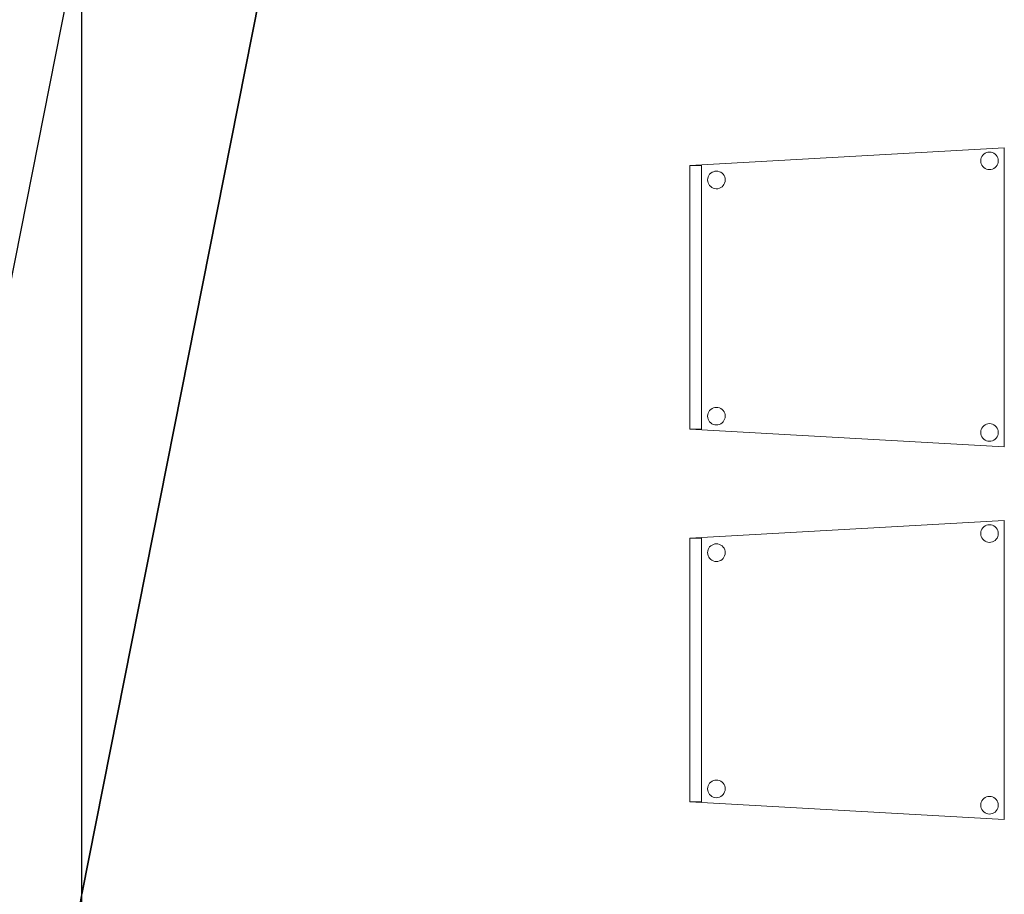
# Model space of a CAD drawing. Header units: metres. Extents: x 391.1 to 427.5, y 12.8 to 28.4.
# Tile 20 of 218: x 399.1 to 400.7, y 18.7 to 20.2. Entities that reach past the tile are written whole.
import ezdxf

# ---------------------------------------------------------------- set-up
doc = ezdxf.new("R2010")
doc.units = ezdxf.units.M
doc.layers.add('01_SUELOS', color=7, linetype='Continuous', lineweight=25, true_color=0x007f00)
for name, color, linetype, lineweight in [('02_MOBILIARIO', 7, 'Continuous', 18), ('A-DETL-____-MBND', 7, 'Continuous', 18), ('A-WALL-____-MCUT', 7, 'Continuous', 25), ('A-WALL-____-OTLN', 7, 'Continuous', 25)]:
    doc.layers.add(name, color=color, linetype=linetype, lineweight=lineweight)

# ---------------------------------------------------------------- blocks, each defined once
blk = doc.blocks.new('Family - Evans PA-152013-03_ENLLUMENAT_P0A')
at = {"layer": 'A-WALL-____-MCUT', "color": 253, "true_color": 0xaaaaaa}
for p, q in [((2.1178, 10.7049), (0, 0)), ((0.3262, 0), (2.4243, 10.6052))]:
    blk.add_line(p, q, dxfattribs=at)
at = {"layer": 'A-WALL-____-OTLN', "color": 253, "true_color": 0xaaaaaa}
for p, q in [((2.1178, 10.7049), (0, 0)), ((0.3262, 0), (2.4243, 10.6052))]:
    blk.add_line(p, q, dxfattribs=at)
blk = doc.blocks.new('Family - Cadira confident_PA-152024-03_ENLLUMENAT_P0A')
at = {"layer": 'A-DETL-____-MBND', "color": 253, "true_color": 0xaaaaaa}
for p, q in [((0, 0.4765), (0.5326, 0.5065)), ((0.5326, 0.5065), (0, 0.4765)), ((0.5326, 0.5065), (0.5326, 0)), ((0.5326, 0), (0.5326, 0.5065)), ((0.4926, 0.4843), (0.4928, 0.4869)), ((0.4928, 0.4869), (0.4926, 0.4843)), ((0.4928, 0.4817), (0.4926, 0.4843)), ((0.4926, 0.4843), (0.4928, 0.4817)), ((0.4928, 0.4869), (0.4935, 0.4894)), ((0.4935, 0.4894), (0.4928, 0.4869)), ((0.4935, 0.4894), (0.4946, 0.4918)), ((0.4946, 0.4918), (0.4935, 0.4894)), ((0.4946, 0.4918), (0.4961, 0.4939)), ((0.4961, 0.4939), (0.4946, 0.4918)), ((0.4961, 0.4939), (0.498, 0.4957)), ((0.498, 0.4957), (0.4961, 0.4939)), ((0.498, 0.4957), (0.5001, 0.4972)), ((0.5001, 0.4972), (0.498, 0.4957)), ((0.5001, 0.4972), (0.5025, 0.4983)), ((0.5025, 0.4983), (0.5001, 0.4972)), ((0.5025, 0.4983), (0.505, 0.4989)), ((0.505, 0.4989), (0.5025, 0.4983)), ((0.505, 0.4989), (0.5076, 0.4992)), ((0.5076, 0.4992), (0.505, 0.4989)), ((0.5076, 0.4992), (0.5102, 0.4989)), ((0.5102, 0.4989), (0.5076, 0.4992)), ((0.5102, 0.4989), (0.5127, 0.4982)), ((0.5127, 0.4982), (0.5102, 0.4989)), ((0.5127, 0.4982), (0.515, 0.4971)), ((0.515, 0.4971), (0.5127, 0.4982)), ((0.515, 0.4971), (0.5172, 0.4956)), ((0.5172, 0.4956), (0.515, 0.4971)), ((0.5172, 0.4956), (0.519, 0.4938)), ((0.519, 0.4938), (0.5172, 0.4956)), ((0.519, 0.4938), (0.5205, 0.4916)), ((0.5205, 0.4916), (0.519, 0.4938)), ((0.5205, 0.4916), (0.5216, 0.4893)), ((0.5216, 0.4893), (0.5205, 0.4916)), ((0.5216, 0.4893), (0.5222, 0.4868)), ((0.5222, 0.4868), (0.5216, 0.4893)), ((0.5222, 0.4868), (0.5224, 0.4842)), ((0.5224, 0.4842), (0.5222, 0.4868)), ((0.5224, 0.4842), (0.5222, 0.4816)), ((0.5222, 0.4816), (0.5224, 0.4842)), ((0, 0.4765), (0.02, 0.4765)), ((0, 0.03), (0, 0.4765)), ((0.02, 0.4765), (0, 0.4765)), ((0, 0.4765), (0, 0.03)), ((0, 0.03), (0, 0.4765)), ((0, 0.4765), (0, 0.03)), ((0.02, 0.4765), (0.02, 0.03)), ((0.02, 0.03), (0.02, 0.4765)), ((0.0426, 0.4666), (0.0452, 0.4668)), ((0.0452, 0.4668), (0.0426, 0.4666)), ((0.0452, 0.4668), (0.0478, 0.4666)), ((0.0478, 0.4666), (0.0452, 0.4668)), ((0.4935, 0.4792), (0.4928, 0.4817)), ((0.4928, 0.4817), (0.4935, 0.4792)), ((0.4945, 0.4768), (0.4935, 0.4792)), ((0.4935, 0.4792), (0.4945, 0.4768)), ((0.496, 0.4747), (0.4945, 0.4768)), ((0.4945, 0.4768), (0.496, 0.4747)), ((0.4979, 0.4728), (0.496, 0.4747)), ((0.496, 0.4747), (0.4979, 0.4728)), ((0.5, 0.4713), (0.4979, 0.4728)), ((0.4979, 0.4728), (0.5, 0.4713)), ((0.5023, 0.4702), (0.5, 0.4713)), ((0.5, 0.4713), (0.5023, 0.4702)), ((0.5049, 0.4695), (0.5023, 0.4702)), ((0.5023, 0.4702), (0.5049, 0.4695)), ((0.5074, 0.4693), (0.5049, 0.4695)), ((0.5049, 0.4695), (0.5074, 0.4693)), ((0.51, 0.4695), (0.5074, 0.4693)), ((0.5074, 0.4693), (0.51, 0.4695)), ((0.5126, 0.4702), (0.51, 0.4695)), ((0.51, 0.4695), (0.5126, 0.4702)), ((0.5149, 0.4713), (0.5126, 0.4702)), ((0.5126, 0.4702), (0.5149, 0.4713)), ((0.5171, 0.4727), (0.5149, 0.4713)), ((0.5149, 0.4713), (0.5171, 0.4727)), ((0.5189, 0.4746), (0.5171, 0.4727)), ((0.5171, 0.4727), (0.5189, 0.4746)), ((0.5204, 0.4767), (0.5189, 0.4746)), ((0.5189, 0.4746), (0.5204, 0.4767)), ((0.5215, 0.4791), (0.5204, 0.4767)), ((0.5204, 0.4767), (0.5215, 0.4791)), ((0.5222, 0.4816), (0.5215, 0.4791)), ((0.5215, 0.4791), (0.5222, 0.4816)), ((0.0302, 0.4519), (0.0304, 0.4545)), ((0.0304, 0.4545), (0.0302, 0.4519)), ((0.0304, 0.4493), (0.0302, 0.4519)), ((0.0302, 0.4519), (0.0304, 0.4493)), ((0.0304, 0.4545), (0.0311, 0.457)), ((0.0311, 0.457), (0.0304, 0.4545)), ((0.0311, 0.457), (0.0322, 0.4594)), ((0.0322, 0.4594), (0.0311, 0.457)), ((0.0322, 0.4594), (0.0337, 0.4615)), ((0.0337, 0.4615), (0.0322, 0.4594)), ((0.0337, 0.4615), (0.0356, 0.4633)), ((0.0356, 0.4633), (0.0337, 0.4615)), ((0.0356, 0.4633), (0.0377, 0.4648)), ((0.0377, 0.4648), (0.0356, 0.4633)), ((0.0377, 0.4648), (0.0401, 0.4659)), ((0.0401, 0.4659), (0.0377, 0.4648)), ((0.0401, 0.4659), (0.0426, 0.4666)), ((0.0426, 0.4666), (0.0401, 0.4659)), ((0.0478, 0.4666), (0.0503, 0.4659)), ((0.0503, 0.4659), (0.0478, 0.4666)), ((0.0503, 0.4659), (0.0526, 0.4648)), ((0.0526, 0.4648), (0.0503, 0.4659)), ((0.0526, 0.4648), (0.0548, 0.4633)), ((0.0548, 0.4633), (0.0526, 0.4648)), ((0.0548, 0.4633), (0.0566, 0.4614)), ((0.0566, 0.4614), (0.0548, 0.4633)), ((0.0566, 0.4614), (0.0581, 0.4593)), ((0.0581, 0.4593), (0.0566, 0.4614)), ((0.0581, 0.4593), (0.0592, 0.4569)), ((0.0592, 0.4569), (0.0581, 0.4593)), ((0.0592, 0.4569), (0.0598, 0.4544)), ((0.0598, 0.4544), (0.0592, 0.4569)), ((0.0598, 0.4544), (0.06, 0.4518)), ((0.06, 0.4518), (0.0598, 0.4544)), ((0.06, 0.4518), (0.0598, 0.4492)), ((0.0598, 0.4492), (0.06, 0.4518)), ((0.031, 0.4468), (0.0304, 0.4493)), ((0.0304, 0.4493), (0.031, 0.4468)), ((0.0321, 0.4445), (0.031, 0.4468)), ((0.031, 0.4468), (0.0321, 0.4445)), ((0.0336, 0.4423), (0.0321, 0.4445)), ((0.0321, 0.4445), (0.0336, 0.4423)), ((0.0355, 0.4405), (0.0336, 0.4423)), ((0.0336, 0.4423), (0.0355, 0.4405)), ((0.0376, 0.439), (0.0355, 0.4405)), ((0.0355, 0.4405), (0.0376, 0.439)), ((0.0399, 0.4378), (0.0376, 0.439)), ((0.0376, 0.439), (0.0399, 0.4378)), ((0.0424, 0.4372), (0.0399, 0.4378)), ((0.0399, 0.4378), (0.0424, 0.4372)), ((0.045, 0.4369), (0.0424, 0.4372)), ((0.0424, 0.4372), (0.045, 0.4369)), ((0.0476, 0.4371), (0.045, 0.4369)), ((0.045, 0.4369), (0.0476, 0.4371)), ((0.0502, 0.4378), (0.0476, 0.4371)), ((0.0476, 0.4371), (0.0502, 0.4378)), ((0.0525, 0.4389), (0.0502, 0.4378)), ((0.0502, 0.4378), (0.0525, 0.4389)), ((0.0547, 0.4404), (0.0525, 0.4389)), ((0.0525, 0.4389), (0.0547, 0.4404)), ((0.0565, 0.4422), (0.0547, 0.4404)), ((0.0547, 0.4404), (0.0565, 0.4422)), ((0.058, 0.4443), (0.0565, 0.4422)), ((0.0565, 0.4422), (0.058, 0.4443)), ((0.0591, 0.4467), (0.058, 0.4443)), ((0.058, 0.4443), (0.0591, 0.4467)), ((0.0598, 0.4492), (0.0591, 0.4467)), ((0.0591, 0.4467), (0.0598, 0.4492)), ((0.0426, 0.0666), (0.0452, 0.0668)), ((0.0452, 0.0668), (0.0426, 0.0666)), ((0.0452, 0.0668), (0.0478, 0.0666)), ((0.0478, 0.0666), (0.0452, 0.0668)), ((0.0302, 0.0519), (0.0304, 0.0545)), ((0.0304, 0.0545), (0.0302, 0.0519)), ((0.0304, 0.0493), (0.0302, 0.0519)), ((0.0302, 0.0519), (0.0304, 0.0493)), ((0.0304, 0.0545), (0.0311, 0.057)), ((0.0311, 0.057), (0.0304, 0.0545)), ((0.0311, 0.057), (0.0322, 0.0594)), ((0.0322, 0.0594), (0.0311, 0.057)), ((0.0322, 0.0594), (0.0337, 0.0615)), ((0.0337, 0.0615), (0.0322, 0.0594)), ((0.0337, 0.0615), (0.0356, 0.0633)), ((0.0356, 0.0633), (0.0337, 0.0615)), ((0.0356, 0.0633), (0.0377, 0.0648)), ((0.0377, 0.0648), (0.0356, 0.0633)), ((0.0377, 0.0648), (0.0401, 0.0659)), ((0.0401, 0.0659), (0.0377, 0.0648)), ((0.0401, 0.0659), (0.0426, 0.0666)), ((0.0426, 0.0666), (0.0401, 0.0659)), ((0.0478, 0.0666), (0.0503, 0.0659)), ((0.0503, 0.0659), (0.0478, 0.0666)), ((0.0503, 0.0659), (0.0526, 0.0648)), ((0.0526, 0.0648), (0.0503, 0.0659)), ((0.0526, 0.0648), (0.0548, 0.0633)), ((0.0548, 0.0633), (0.0526, 0.0648)), ((0.0548, 0.0633), (0.0566, 0.0614)), ((0.0566, 0.0614), (0.0548, 0.0633)), ((0.0566, 0.0614), (0.0581, 0.0593)), ((0.0581, 0.0593), (0.0566, 0.0614)), ((0.0581, 0.0593), (0.0592, 0.0569)), ((0.0592, 0.0569), (0.0581, 0.0593)), ((0.0592, 0.0569), (0.0598, 0.0544)), ((0.0598, 0.0544), (0.0592, 0.0569)), ((0.0598, 0.0544), (0.06, 0.0518)), ((0.06, 0.0518), (0.0598, 0.0544)), ((0.06, 0.0518), (0.0598, 0.0492)), ((0.0598, 0.0492), (0.06, 0.0518)), ((0.031, 0.0468), (0.0304, 0.0493)), ((0.0304, 0.0493), (0.031, 0.0468)), ((0.0321, 0.0445), (0.031, 0.0468)), ((0.031, 0.0468), (0.0321, 0.0445)), ((0.0336, 0.0423), (0.0321, 0.0445)), ((0.0321, 0.0445), (0.0336, 0.0423)), ((0.0355, 0.0405), (0.0336, 0.0423)), ((0.0336, 0.0423), (0.0355, 0.0405)), ((0.0376, 0.039), (0.0355, 0.0405)), ((0.0355, 0.0405), (0.0376, 0.039)), ((0.0399, 0.0378), (0.0376, 0.039)), ((0.0376, 0.039), (0.0399, 0.0378)), ((0.0424, 0.0372), (0.0399, 0.0378)), ((0.0399, 0.0378), (0.0424, 0.0372)), ((0.045, 0.0369), (0.0424, 0.0372)), ((0.0424, 0.0372), (0.045, 0.0369)), ((0.0476, 0.0371), (0.045, 0.0369)), ((0.045, 0.0369), (0.0476, 0.0371)), ((0.0502, 0.0378), (0.0476, 0.0371)), ((0.0476, 0.0371), (0.0502, 0.0378)), ((0.0525, 0.0389), (0.0502, 0.0378)), ((0.0502, 0.0378), (0.0525, 0.0389)), ((0.0547, 0.0404), (0.0525, 0.0389)), ((0.0525, 0.0389), (0.0547, 0.0404)), ((0.0565, 0.0422), (0.0547, 0.0404)), ((0.0547, 0.0404), (0.0565, 0.0422)), ((0.058, 0.0443), (0.0565, 0.0422)), ((0.0565, 0.0422), (0.058, 0.0443)), ((0.0591, 0.0467), (0.058, 0.0443)), ((0.058, 0.0443), (0.0591, 0.0467)), ((0.0598, 0.0492), (0.0591, 0.0467)), ((0.0591, 0.0467), (0.0598, 0.0492)), ((0.4946, 0.0318), (0.4961, 0.0339)), ((0.4961, 0.0339), (0.4946, 0.0318)), ((0.4961, 0.0339), (0.498, 0.0357)), ((0.498, 0.0357), (0.4961, 0.0339)), ((0.498, 0.0357), (0.5001, 0.0372)), ((0.5001, 0.0372), (0.498, 0.0357)), ((0.5001, 0.0372), (0.5025, 0.0383)), ((0.5025, 0.0383), (0.5001, 0.0372)), ((0.5025, 0.0383), (0.505, 0.0389)), ((0.505, 0.0389), (0.5025, 0.0383)), ((0.505, 0.0389), (0.5076, 0.0392)), ((0.5076, 0.0392), (0.505, 0.0389)), ((0.5076, 0.0392), (0.5102, 0.0389)), ((0.5102, 0.0389), (0.5076, 0.0392)), ((0.5102, 0.0389), (0.5127, 0.0382)), ((0.5127, 0.0382), (0.5102, 0.0389)), ((0.5127, 0.0382), (0.515, 0.0371)), ((0.515, 0.0371), (0.5127, 0.0382)), ((0.515, 0.0371), (0.5172, 0.0356)), ((0.5172, 0.0356), (0.515, 0.0371)), ((0.5172, 0.0356), (0.519, 0.0338)), ((0.519, 0.0338), (0.5172, 0.0356)), ((0.519, 0.0338), (0.5205, 0.0316)), ((0.5205, 0.0316), (0.519, 0.0338)), ((0.02, 0.03), (0, 0.03)), ((0, 0.03), (0.02, 0.03)), ((0.5326, 0), (0, 0.03)), ((0, 0.03), (0.5326, 0)), ((0.4926, 0.0243), (0.4928, 0.0269)), ((0.4928, 0.0269), (0.4926, 0.0243)), ((0.4928, 0.0217), (0.4926, 0.0243)), ((0.4926, 0.0243), (0.4928, 0.0217)), ((0.4928, 0.0269), (0.4935, 0.0294)), ((0.4935, 0.0294), (0.4928, 0.0269)), ((0.4935, 0.0192), (0.4928, 0.0217)), ((0.4928, 0.0217), (0.4935, 0.0192)), ((0.4935, 0.0294), (0.4946, 0.0318)), ((0.4946, 0.0318), (0.4935, 0.0294)), ((0.4945, 0.0168), (0.4935, 0.0192)), ((0.4935, 0.0192), (0.4945, 0.0168)), ((0.496, 0.0147), (0.4945, 0.0168)), ((0.4945, 0.0168), (0.496, 0.0147)), ((0.5204, 0.0167), (0.5189, 0.0146)), ((0.5189, 0.0146), (0.5204, 0.0167)), ((0.5215, 0.0191), (0.5204, 0.0167)), ((0.5204, 0.0167), (0.5215, 0.0191)), ((0.5205, 0.0316), (0.5216, 0.0293)), ((0.5216, 0.0293), (0.5205, 0.0316)), ((0.5222, 0.0216), (0.5215, 0.0191)), ((0.5215, 0.0191), (0.5222, 0.0216)), ((0.5216, 0.0293), (0.5222, 0.0268)), ((0.5222, 0.0268), (0.5216, 0.0293)), ((0.5222, 0.0268), (0.5224, 0.0242)), ((0.5224, 0.0242), (0.5222, 0.0268)), ((0.5224, 0.0242), (0.5222, 0.0216)), ((0.5222, 0.0216), (0.5224, 0.0242)), ((0.4979, 0.0128), (0.496, 0.0147)), ((0.496, 0.0147), (0.4979, 0.0128)), ((0.5, 0.0113), (0.4979, 0.0128)), ((0.4979, 0.0128), (0.5, 0.0113)), ((0.5023, 0.0102), (0.5, 0.0113)), ((0.5, 0.0113), (0.5023, 0.0102)), ((0.5049, 0.0095), (0.5023, 0.0102)), ((0.5023, 0.0102), (0.5049, 0.0095)), ((0.5074, 0.0093), (0.5049, 0.0095)), ((0.5049, 0.0095), (0.5074, 0.0093)), ((0.51, 0.0095), (0.5074, 0.0093)), ((0.5074, 0.0093), (0.51, 0.0095)), ((0.5126, 0.0102), (0.51, 0.0095)), ((0.51, 0.0095), (0.5126, 0.0102)), ((0.5149, 0.0113), (0.5126, 0.0102)), ((0.5126, 0.0102), (0.5149, 0.0113)), ((0.5171, 0.0127), (0.5149, 0.0113)), ((0.5149, 0.0113), (0.5171, 0.0127)), ((0.5189, 0.0146), (0.5171, 0.0127)), ((0.5171, 0.0127), (0.5189, 0.0146))]:
    blk.add_line(p, q, dxfattribs=at)
blk = doc.blocks.new('Family - Cadira confident_PA-152056-03_ENLLUMENAT_P0A')
at = {"layer": 'A-DETL-____-MBND', "color": 253, "true_color": 0xaaaaaa}
for p, q in [((0, 0.4765), (0.5326, 0.5065)), ((0.5326, 0.5065), (0, 0.4765)), ((0.5326, 0.5065), (0.5326, 0)), ((0.5326, 0), (0.5326, 0.5065)), ((0.4926, 0.4843), (0.4928, 0.4869)), ((0.4928, 0.4869), (0.4926, 0.4843)), ((0.4928, 0.4817), (0.4926, 0.4843)), ((0.4926, 0.4843), (0.4928, 0.4817)), ((0.4928, 0.4869), (0.4935, 0.4894)), ((0.4935, 0.4894), (0.4928, 0.4869)), ((0.4935, 0.4894), (0.4946, 0.4918)), ((0.4946, 0.4918), (0.4935, 0.4894)), ((0.4946, 0.4918), (0.4961, 0.4939)), ((0.4961, 0.4939), (0.4946, 0.4918)), ((0.4961, 0.4939), (0.498, 0.4957)), ((0.498, 0.4957), (0.4961, 0.4939)), ((0.498, 0.4957), (0.5001, 0.4972)), ((0.5001, 0.4972), (0.498, 0.4957)), ((0.5001, 0.4972), (0.5025, 0.4983)), ((0.5025, 0.4983), (0.5001, 0.4972)), ((0.5025, 0.4983), (0.505, 0.4989)), ((0.505, 0.4989), (0.5025, 0.4983)), ((0.505, 0.4989), (0.5076, 0.4992)), ((0.5076, 0.4992), (0.505, 0.4989)), ((0.5076, 0.4992), (0.5102, 0.4989)), ((0.5102, 0.4989), (0.5076, 0.4992)), ((0.5102, 0.4989), (0.5127, 0.4982)), ((0.5127, 0.4982), (0.5102, 0.4989)), ((0.5127, 0.4982), (0.515, 0.4971)), ((0.515, 0.4971), (0.5127, 0.4982)), ((0.515, 0.4971), (0.5172, 0.4956)), ((0.5172, 0.4956), (0.515, 0.4971)), ((0.5172, 0.4956), (0.519, 0.4938)), ((0.519, 0.4938), (0.5172, 0.4956)), ((0.519, 0.4938), (0.5205, 0.4916)), ((0.5205, 0.4916), (0.519, 0.4938)), ((0.5205, 0.4916), (0.5216, 0.4893)), ((0.5216, 0.4893), (0.5205, 0.4916)), ((0.5216, 0.4893), (0.5222, 0.4868)), ((0.5222, 0.4868), (0.5216, 0.4893)), ((0.5222, 0.4868), (0.5224, 0.4842)), ((0.5224, 0.4842), (0.5222, 0.4868)), ((0.5224, 0.4842), (0.5222, 0.4816)), ((0.5222, 0.4816), (0.5224, 0.4842)), ((0, 0.03), (0, 0.4765)), ((0, 0.4765), (0, 0.03)), ((0, 0.4765), (0.02, 0.4765)), ((0, 0.03), (0, 0.4765)), ((0.02, 0.4765), (0, 0.4765)), ((0, 0.4765), (0, 0.03)), ((0.02, 0.4765), (0.02, 0.03)), ((0.02, 0.03), (0.02, 0.4765)), ((0.0426, 0.4666), (0.0452, 0.4668)), ((0.0452, 0.4668), (0.0426, 0.4666)), ((0.0452, 0.4668), (0.0478, 0.4666)), ((0.0478, 0.4666), (0.0452, 0.4668)), ((0.4935, 0.4792), (0.4928, 0.4817)), ((0.4928, 0.4817), (0.4935, 0.4792)), ((0.4945, 0.4768), (0.4935, 0.4792)), ((0.4935, 0.4792), (0.4945, 0.4768)), ((0.496, 0.4747), (0.4945, 0.4768)), ((0.4945, 0.4768), (0.496, 0.4747)), ((0.4979, 0.4728), (0.496, 0.4747)), ((0.496, 0.4747), (0.4979, 0.4728)), ((0.5, 0.4713), (0.4979, 0.4728)), ((0.4979, 0.4728), (0.5, 0.4713)), ((0.5023, 0.4702), (0.5, 0.4713)), ((0.5, 0.4713), (0.5023, 0.4702)), ((0.5049, 0.4695), (0.5023, 0.4702)), ((0.5023, 0.4702), (0.5049, 0.4695)), ((0.5074, 0.4693), (0.5049, 0.4695)), ((0.5049, 0.4695), (0.5074, 0.4693)), ((0.51, 0.4695), (0.5074, 0.4693)), ((0.5074, 0.4693), (0.51, 0.4695)), ((0.5126, 0.4702), (0.51, 0.4695)), ((0.51, 0.4695), (0.5126, 0.4702)), ((0.5149, 0.4713), (0.5126, 0.4702)), ((0.5126, 0.4702), (0.5149, 0.4713)), ((0.5171, 0.4727), (0.5149, 0.4713)), ((0.5149, 0.4713), (0.5171, 0.4727)), ((0.5189, 0.4746), (0.5171, 0.4727)), ((0.5171, 0.4727), (0.5189, 0.4746)), ((0.5204, 0.4767), (0.5189, 0.4746)), ((0.5189, 0.4746), (0.5204, 0.4767)), ((0.5215, 0.4791), (0.5204, 0.4767)), ((0.5204, 0.4767), (0.5215, 0.4791)), ((0.5222, 0.4816), (0.5215, 0.4791)), ((0.5215, 0.4791), (0.5222, 0.4816)), ((0.0302, 0.4519), (0.0304, 0.4545)), ((0.0304, 0.4545), (0.0302, 0.4519)), ((0.0304, 0.4493), (0.0302, 0.4519)), ((0.0302, 0.4519), (0.0304, 0.4493)), ((0.0304, 0.4545), (0.0311, 0.457)), ((0.0311, 0.457), (0.0304, 0.4545)), ((0.0311, 0.457), (0.0322, 0.4594)), ((0.0322, 0.4594), (0.0311, 0.457)), ((0.0322, 0.4594), (0.0337, 0.4615)), ((0.0337, 0.4615), (0.0322, 0.4594)), ((0.0337, 0.4615), (0.0356, 0.4633)), ((0.0356, 0.4633), (0.0337, 0.4615)), ((0.0356, 0.4633), (0.0377, 0.4648)), ((0.0377, 0.4648), (0.0356, 0.4633)), ((0.0377, 0.4648), (0.0401, 0.4659)), ((0.0401, 0.4659), (0.0377, 0.4648)), ((0.0401, 0.4659), (0.0426, 0.4666)), ((0.0426, 0.4666), (0.0401, 0.4659)), ((0.0478, 0.4666), (0.0503, 0.4659)), ((0.0503, 0.4659), (0.0478, 0.4666)), ((0.0503, 0.4659), (0.0526, 0.4648)), ((0.0526, 0.4648), (0.0503, 0.4659)), ((0.0526, 0.4648), (0.0548, 0.4633)), ((0.0548, 0.4633), (0.0526, 0.4648)), ((0.0548, 0.4633), (0.0566, 0.4614)), ((0.0566, 0.4614), (0.0548, 0.4633)), ((0.0566, 0.4614), (0.0581, 0.4593)), ((0.0581, 0.4593), (0.0566, 0.4614)), ((0.0581, 0.4593), (0.0592, 0.4569)), ((0.0592, 0.4569), (0.0581, 0.4593)), ((0.0592, 0.4569), (0.0598, 0.4544)), ((0.0598, 0.4544), (0.0592, 0.4569)), ((0.0598, 0.4544), (0.06, 0.4518)), ((0.06, 0.4518), (0.0598, 0.4544)), ((0.06, 0.4518), (0.0598, 0.4492)), ((0.0598, 0.4492), (0.06, 0.4518)), ((0.031, 0.4468), (0.0304, 0.4493)), ((0.0304, 0.4493), (0.031, 0.4468)), ((0.0321, 0.4445), (0.031, 0.4468)), ((0.031, 0.4468), (0.0321, 0.4445)), ((0.0336, 0.4423), (0.0321, 0.4445)), ((0.0321, 0.4445), (0.0336, 0.4423)), ((0.0355, 0.4405), (0.0336, 0.4423)), ((0.0336, 0.4423), (0.0355, 0.4405)), ((0.0376, 0.439), (0.0355, 0.4405)), ((0.0355, 0.4405), (0.0376, 0.439)), ((0.0399, 0.4378), (0.0376, 0.439)), ((0.0376, 0.439), (0.0399, 0.4378)), ((0.0424, 0.4372), (0.0399, 0.4378)), ((0.0399, 0.4378), (0.0424, 0.4372)), ((0.045, 0.4369), (0.0424, 0.4372)), ((0.0424, 0.4372), (0.045, 0.4369)), ((0.0476, 0.4371), (0.045, 0.4369)), ((0.045, 0.4369), (0.0476, 0.4371)), ((0.0502, 0.4378), (0.0476, 0.4371)), ((0.0476, 0.4371), (0.0502, 0.4378)), ((0.0525, 0.4389), (0.0502, 0.4378)), ((0.0502, 0.4378), (0.0525, 0.4389)), ((0.0547, 0.4404), (0.0525, 0.4389)), ((0.0525, 0.4389), (0.0547, 0.4404)), ((0.0565, 0.4422), (0.0547, 0.4404)), ((0.0547, 0.4404), (0.0565, 0.4422)), ((0.058, 0.4443), (0.0565, 0.4422)), ((0.0565, 0.4422), (0.058, 0.4443)), ((0.0591, 0.4467), (0.058, 0.4443)), ((0.058, 0.4443), (0.0591, 0.4467)), ((0.0598, 0.4492), (0.0591, 0.4467)), ((0.0591, 0.4467), (0.0598, 0.4492)), ((0.0426, 0.0666), (0.0452, 0.0668)), ((0.0452, 0.0668), (0.0426, 0.0666)), ((0.0452, 0.0668), (0.0478, 0.0666)), ((0.0478, 0.0666), (0.0452, 0.0668)), ((0.0302, 0.0519), (0.0304, 0.0545)), ((0.0304, 0.0545), (0.0302, 0.0519)), ((0.0304, 0.0493), (0.0302, 0.0519)), ((0.0302, 0.0519), (0.0304, 0.0493)), ((0.0304, 0.0545), (0.0311, 0.057)), ((0.0311, 0.057), (0.0304, 0.0545)), ((0.0311, 0.057), (0.0322, 0.0594)), ((0.0322, 0.0594), (0.0311, 0.057)), ((0.0322, 0.0594), (0.0337, 0.0615)), ((0.0337, 0.0615), (0.0322, 0.0594)), ((0.0337, 0.0615), (0.0356, 0.0633)), ((0.0356, 0.0633), (0.0337, 0.0615)), ((0.0356, 0.0633), (0.0377, 0.0648)), ((0.0377, 0.0648), (0.0356, 0.0633)), ((0.0377, 0.0648), (0.0401, 0.0659)), ((0.0401, 0.0659), (0.0377, 0.0648)), ((0.0401, 0.0659), (0.0426, 0.0666)), ((0.0426, 0.0666), (0.0401, 0.0659)), ((0.0478, 0.0666), (0.0503, 0.0659)), ((0.0503, 0.0659), (0.0478, 0.0666)), ((0.0503, 0.0659), (0.0526, 0.0648)), ((0.0526, 0.0648), (0.0503, 0.0659)), ((0.0526, 0.0648), (0.0548, 0.0633)), ((0.0548, 0.0633), (0.0526, 0.0648)), ((0.0548, 0.0633), (0.0566, 0.0614)), ((0.0566, 0.0614), (0.0548, 0.0633)), ((0.0566, 0.0614), (0.0581, 0.0593)), ((0.0581, 0.0593), (0.0566, 0.0614)), ((0.0581, 0.0593), (0.0592, 0.0569)), ((0.0592, 0.0569), (0.0581, 0.0593)), ((0.0592, 0.0569), (0.0598, 0.0544)), ((0.0598, 0.0544), (0.0592, 0.0569)), ((0.0598, 0.0544), (0.06, 0.0518)), ((0.06, 0.0518), (0.0598, 0.0544)), ((0.06, 0.0518), (0.0598, 0.0492)), ((0.0598, 0.0492), (0.06, 0.0518)), ((0.031, 0.0468), (0.0304, 0.0493)), ((0.0304, 0.0493), (0.031, 0.0468)), ((0.0321, 0.0445), (0.031, 0.0468)), ((0.031, 0.0468), (0.0321, 0.0445)), ((0.0336, 0.0423), (0.0321, 0.0445)), ((0.0321, 0.0445), (0.0336, 0.0423)), ((0.0355, 0.0405), (0.0336, 0.0423)), ((0.0336, 0.0423), (0.0355, 0.0405)), ((0.0376, 0.039), (0.0355, 0.0405)), ((0.0355, 0.0405), (0.0376, 0.039)), ((0.0399, 0.0378), (0.0376, 0.039)), ((0.0376, 0.039), (0.0399, 0.0378)), ((0.0424, 0.0372), (0.0399, 0.0378)), ((0.0399, 0.0378), (0.0424, 0.0372)), ((0.045, 0.0369), (0.0424, 0.0372)), ((0.0424, 0.0372), (0.045, 0.0369)), ((0.0476, 0.0371), (0.045, 0.0369)), ((0.045, 0.0369), (0.0476, 0.0371)), ((0.0502, 0.0378), (0.0476, 0.0371)), ((0.0476, 0.0371), (0.0502, 0.0378)), ((0.0525, 0.0389), (0.0502, 0.0378)), ((0.0502, 0.0378), (0.0525, 0.0389)), ((0.0547, 0.0404), (0.0525, 0.0389)), ((0.0525, 0.0389), (0.0547, 0.0404)), ((0.0565, 0.0422), (0.0547, 0.0404)), ((0.0547, 0.0404), (0.0565, 0.0422)), ((0.058, 0.0443), (0.0565, 0.0422)), ((0.0565, 0.0422), (0.058, 0.0443)), ((0.0591, 0.0467), (0.058, 0.0443)), ((0.058, 0.0443), (0.0591, 0.0467)), ((0.0598, 0.0492), (0.0591, 0.0467)), ((0.0591, 0.0467), (0.0598, 0.0492)), ((0.4946, 0.0318), (0.4961, 0.0339)), ((0.4961, 0.0339), (0.4946, 0.0318)), ((0.4961, 0.0339), (0.498, 0.0357)), ((0.498, 0.0357), (0.4961, 0.0339)), ((0.498, 0.0357), (0.5001, 0.0372)), ((0.5001, 0.0372), (0.498, 0.0357)), ((0.5001, 0.0372), (0.5025, 0.0383)), ((0.5025, 0.0383), (0.5001, 0.0372)), ((0.5025, 0.0383), (0.505, 0.0389)), ((0.505, 0.0389), (0.5025, 0.0383)), ((0.505, 0.0389), (0.5076, 0.0392)), ((0.5076, 0.0392), (0.505, 0.0389)), ((0.5076, 0.0392), (0.5102, 0.0389)), ((0.5102, 0.0389), (0.5076, 0.0392)), ((0.5102, 0.0389), (0.5127, 0.0382)), ((0.5127, 0.0382), (0.5102, 0.0389)), ((0.5127, 0.0382), (0.515, 0.0371)), ((0.515, 0.0371), (0.5127, 0.0382)), ((0.515, 0.0371), (0.5172, 0.0356)), ((0.5172, 0.0356), (0.515, 0.0371)), ((0.5172, 0.0356), (0.519, 0.0338)), ((0.519, 0.0338), (0.5172, 0.0356)), ((0.519, 0.0338), (0.5205, 0.0316)), ((0.5205, 0.0316), (0.519, 0.0338)), ((0.5326, 0), (0, 0.03)), ((0, 0.03), (0.5326, 0)), ((0.02, 0.03), (0, 0.03)), ((0, 0.03), (0.02, 0.03)), ((0.4926, 0.0243), (0.4928, 0.0269)), ((0.4928, 0.0269), (0.4926, 0.0243)), ((0.4928, 0.0217), (0.4926, 0.0243)), ((0.4926, 0.0243), (0.4928, 0.0217)), ((0.4928, 0.0269), (0.4935, 0.0294)), ((0.4935, 0.0294), (0.4928, 0.0269)), ((0.4935, 0.0192), (0.4928, 0.0217)), ((0.4928, 0.0217), (0.4935, 0.0192)), ((0.4935, 0.0294), (0.4946, 0.0318)), ((0.4946, 0.0318), (0.4935, 0.0294)), ((0.4945, 0.0168), (0.4935, 0.0192)), ((0.4935, 0.0192), (0.4945, 0.0168)), ((0.496, 0.0147), (0.4945, 0.0168)), ((0.4945, 0.0168), (0.496, 0.0147)), ((0.5204, 0.0167), (0.5189, 0.0146)), ((0.5189, 0.0146), (0.5204, 0.0167)), ((0.5215, 0.0191), (0.5204, 0.0167)), ((0.5204, 0.0167), (0.5215, 0.0191)), ((0.5205, 0.0316), (0.5216, 0.0293)), ((0.5216, 0.0293), (0.5205, 0.0316)), ((0.5222, 0.0216), (0.5215, 0.0191)), ((0.5215, 0.0191), (0.5222, 0.0216)), ((0.5216, 0.0293), (0.5222, 0.0268)), ((0.5222, 0.0268), (0.5216, 0.0293)), ((0.5222, 0.0268), (0.5224, 0.0242)), ((0.5224, 0.0242), (0.5222, 0.0268)), ((0.5224, 0.0242), (0.5222, 0.0216)), ((0.5222, 0.0216), (0.5224, 0.0242)), ((0.4979, 0.0128), (0.496, 0.0147)), ((0.496, 0.0147), (0.4979, 0.0128)), ((0.5, 0.0113), (0.4979, 0.0128)), ((0.4979, 0.0128), (0.5, 0.0113)), ((0.5023, 0.0102), (0.5, 0.0113)), ((0.5, 0.0113), (0.5023, 0.0102)), ((0.5049, 0.0095), (0.5023, 0.0102)), ((0.5023, 0.0102), (0.5049, 0.0095)), ((0.5074, 0.0093), (0.5049, 0.0095)), ((0.5049, 0.0095), (0.5074, 0.0093)), ((0.51, 0.0095), (0.5074, 0.0093)), ((0.5074, 0.0093), (0.51, 0.0095)), ((0.5126, 0.0102), (0.51, 0.0095)), ((0.51, 0.0095), (0.5126, 0.0102)), ((0.5149, 0.0113), (0.5126, 0.0102)), ((0.5126, 0.0102), (0.5149, 0.0113)), ((0.5171, 0.0127), (0.5149, 0.0113)), ((0.5149, 0.0113), (0.5171, 0.0127)), ((0.5189, 0.0146), (0.5171, 0.0127)), ((0.5171, 0.0127), (0.5189, 0.0146))]:
    blk.add_line(p, q, dxfattribs=at)
blk = doc.blocks.new('Family - Evans PA-152152-03_ENLLUMENAT_P0A')
at = {"layer": 'A-WALL-____-MCUT', "color": 253, "true_color": 0xaaaaaa}
blk.add_line((0, 0), (15.0232, 0), dxfattribs=at)
at = {"layer": 'A-WALL-____-OTLN', "color": 253, "true_color": 0xaaaaaa}
blk.add_line((0, 0), (15.0232, 0), dxfattribs=at)
at = {"layer": 'A-WALL-____-OTLN', "color": 253, "lineweight": 18, "true_color": 0xaaaaaa}
blk.add_line((0, 0), (15.0232, 0), dxfattribs=at)
blk = doc.blocks.new('Family - LONDR55-XX_ZZ-ARQ-CAA-M3D-Londres55-152611-03_ENLLUMENAT_P0A')
at = {"layer": '01_SUELOS', "color": 9, "true_color": 0xaad4aa}
for p, q in [((1.039, 10.7336), (0, 5.4819)), ((0, 5.4819), (1.039, 10.7336))]:
    blk.add_line(p, q, dxfattribs=at)
blk = doc.blocks.new('LONDR55-XX_ZZ-ARQ-CAA-M3D-Londres55_ifc-1-03_ENLLUMENAT_P0A')
at = {"layer": '01_SUELOS', "color": 253, "lineweight": 18, "true_color": 0xaaaaaa}
blk.add_blockref('Family - LONDR55-XX_ZZ-ARQ-CAA-M3D-Londres55-152611-03_ENLLUMENAT_P0A', (399.1772, 13.2406), dxfattribs=at)
at = {"layer": '02_MOBILIARIO', "color": 253, "lineweight": 18, "true_color": 0xaaaaaa}
for name, p in [('Family - Cadira confident_PA-152056-03_ENLLUMENAT_P0A', (400.2062, 19.4804)), ('Family - Cadira confident_PA-152024-03_ENLLUMENAT_P0A', (400.2062, 18.8492))]:
    blk.add_blockref(name, p, dxfattribs=at)
at = {"layer": 'A-WALL-____-OTLN', "color": 253, "lineweight": 18, "true_color": 0xaaaaaa, "rotation": 90}
blk.add_blockref('Family - Evans PA-152152-03_ENLLUMENAT_P0A', (399.1772, 13.2406), dxfattribs=at)
at = {"layer": 'A-WALL-____-OTLN', "color": 253, "lineweight": 18, "true_color": 0xaaaaaa}
blk.add_blockref('Family - Evans PA-152013-03_ENLLUMENAT_P0A', (397.7664, 13.2406), dxfattribs=at)

msp = doc.modelspace()

# ---------------------------------------------------------------- block references
at = {"lineweight": 5}
msp.add_blockref('LONDR55-XX_ZZ-ARQ-CAA-M3D-Londres55_ifc-1-03_ENLLUMENAT_P0A', (0, 0), dxfattribs=at)

doc.saveas('drawing.dxf')
